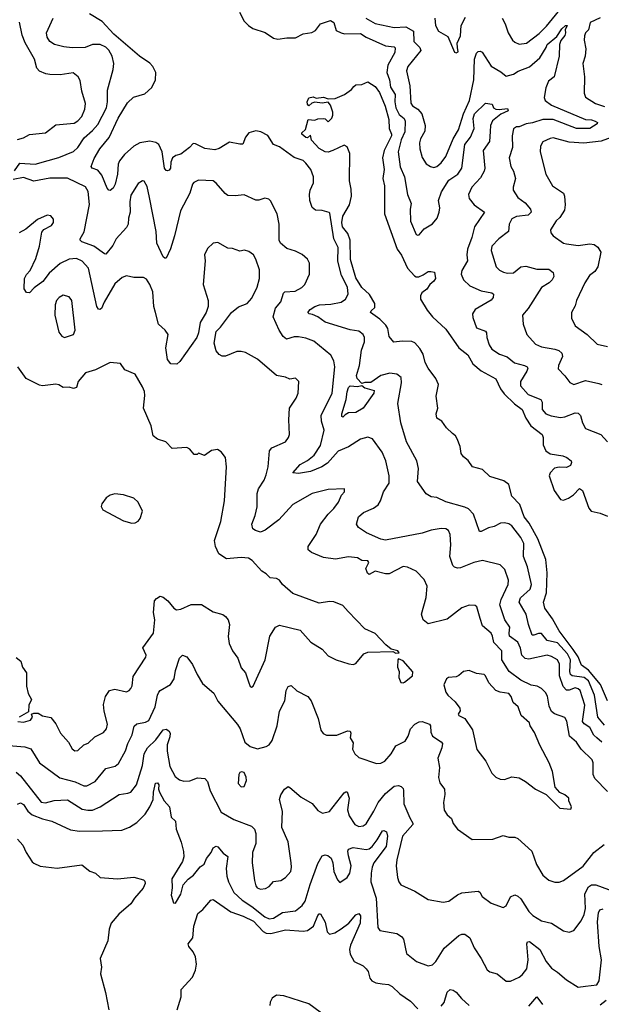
# Model space of a CAD drawing. Extents: x 2143765 to 2212931, y 878955 to 1017455.
# Tile 136 of 256: x 2200549 to 2204503, y 924153 to 930844. Entities that reach past the tile are written whole.
import ezdxf

# ---------------------------------------------------------------- set-up
doc = ezdxf.new("R2010")
doc.units = 0

msp = doc.modelspace()

# ---------------------------------------------------------------- linework, layer by layer
at = {"layer": '0CON20XD'}
for points in [[(2203828.8, 930855), (2203849.4, 930815), (2203869.4, 930755), (2203899.2, 930705), (2203915, 930690), (2203945, 930678.1), (2203995, 930684.3), (2204079.7, 930750.3), (2204130.3, 930799.7), (2204281.4, 930988.6)], [(2202188.8, 930081.2), (2202155, 930087.5), (2202106.7, 930075), (2202083.6, 930046.4), (2202065, 929998.8), (2202045, 929997.1), (2201975, 930011.8), (2201905, 929969.3), (2201875, 929959.1), (2201808.8, 929968.8), (2201745, 930000), (2201728.3, 930001.7), (2201703.8, 929975), (2201645, 929930.6), (2201609.7, 929920.3), (2201588, 929905), (2201575.5, 929875), (2201573.6, 929835), (2201565, 929820), (2201555, 929815.6), (2201545, 929818.6), (2201533.9, 929835), (2201517.9, 929945), (2201495, 929995.7), (2201475, 930010), (2201435, 930017.5), (2201365, 930007.6), (2201325, 929983.8), (2201262.3, 929927.7), (2201228.2, 929885), (2201218.5, 929861.5), (2201213.8, 929795), (2201198.8, 929725), (2201185, 929698.6), (2201165, 929684), (2201155, 929686.2), (2201145, 929698.8), (2201106.9, 929786.9), (2201080.6, 929820.6), (2201042.5, 929835), (2201034.4, 929845), (2201055, 929900), (2201094.6, 929965), (2201157, 930043), (2201219.7, 930175), (2201281.5, 930278.5), (2201323.5, 930316.5), (2201400.5, 930339.5), (2201448, 930382), (2201472.5, 930435), (2201474.7, 930484.7), (2201454.8, 930524.8), (2201435, 930548.5), (2201364.6, 930594.6), (2201189.6, 930745), (2201110.9, 930830.9), (2201022.8, 930882.8)], [(2202044.3, 930895), (2202074.6, 930834.6), (2202103.6, 930803.6), (2202135, 930784.3), (2202217, 930757), (2202275, 930718.6), (2202305, 930712.2), (2202365, 930720.9), (2202425, 930720.4), (2202475, 930748.5), (2202535, 930756.7), (2202558.9, 930771.1), (2202595, 930816.4), (2202662.9, 930837.1), (2202685.4, 930825.4), (2202701.2, 930771.2), (2202733.4, 930753.4), (2202757.6, 930747.6), (2202865, 930748.9), (2202903.9, 930723.9), (2203035, 930665.3), (2203095, 930658.8), (2203102.2, 930652.2), (2203098.5, 930621.5), (2203050.5, 930535), (2203044, 930485), (2203062.6, 930435), (2203070.2, 930385), (2203101.9, 930335), (2203098, 930285), (2203105.9, 930245), (2203129, 930199), (2203162.3, 930172.3), (2203170.3, 930155), (2203167.5, 930082.5), (2203143.2, 930026.8), (2203122.1, 929945), (2203135, 929843.3), (2203164.5, 929775), (2203185.4, 929655), (2203209.1, 929595), (2203203.8, 929555), (2203204.6, 929475), (2203245, 929384), (2203255, 929378.6), (2203265, 929381.9), (2203297.9, 929422.1), (2203355, 929457.1), (2203386.7, 929495), (2203400.5, 929535), (2203405.5, 929565.5), (2203395.9, 929615), (2203416.3, 929675), (2203467.1, 929752.9), (2203527.4, 929795), (2203555.2, 929835), (2203574.2, 929995), (2203612.8, 930045), (2203639.3, 930105), (2203631.7, 930171.7), (2203641.1, 930205), (2203715, 930275.6), (2203759.8, 930269.8), (2203770, 930245), (2203785, 930236.2), (2203807.3, 930232.7), (2203865, 930240), (2203870, 930225), (2203818.9, 930201.1), (2203763, 930157), (2203748.6, 930125), (2203746.9, 930083.1), (2203741.8, 930015), (2203700, 929955), (2203710.5, 929835), (2203706.7, 929813.3), (2203682, 929768), (2203623.2, 929705), (2203600, 929655), (2203605, 929627.5), (2203638.5, 929585), (2203708.6, 929535), (2203640.8, 929435), (2203623.4, 929363.4), (2203592.1, 929285), (2203587.8, 929245), (2203592.2, 929205), (2203555, 929138.8), (2203549.4, 929115), (2203565.6, 929075), (2203610, 929035), (2203685, 929001.5), (2203758.2, 928988.2), (2203769.4, 928979.4), (2203766.9, 928955), (2203755, 928937.5), (2203644.5, 928875.5), (2203627.5, 928845), (2203628.9, 928818.9), (2203655, 928748.8), (2203715, 928726.7), (2203723.3, 928715), (2203723.6, 928685), (2203740, 928635), (2203758.6, 928605), (2203811.5, 928571.5), (2203863.5, 928553.5), (2203912.3, 928512.3), (2203981.2, 928495), (2203999.2, 928485), (2204002.9, 928475), (2203996.5, 928455), (2203952.7, 928385), (2203953.5, 928355), (2204006.4, 928296.4), (2204092.3, 928262.3), (2204099.5, 928245), (2204100.9, 928195), (2204125, 928165.6), (2204161.9, 928151.9), (2204225, 928141.2), (2204255, 928145.5), (2204325, 928172.2), (2204345, 928170.6), (2204360.6, 928155), (2204374.1, 928104.1), (2204396, 928066), (2204498.6, 928025), (2204545, 927974.2)], [(2200513, 929817), (2200550.5, 929869.5), (2200655, 929861.4), (2200742.4, 929887.6), (2200815, 929908.1), (2200915, 929947.5), (2200945, 929974.2), (2200988.5, 930041.5), (2201045, 930090), (2201079.7, 930130.3), (2201140.3, 930245), (2201146.4, 930285), (2201146.6, 930365), (2201184.3, 930505), (2201188.6, 930545), (2201177.7, 930595), (2201155.8, 930635.8), (2201135, 930655.8), (2201095.5, 930674.5), (2201045.3, 930674.7), (2200995, 930654.6), (2200905, 930652.7), (2200848.9, 930658.9), (2200786.7, 930675), (2200755, 930694.3), (2200736.9, 930725), (2200731.8, 930755), (2200776.7, 930855)], [(2200535, 930028.5), (2200575, 930040.9), (2200615, 930064.4), (2200725, 930075.5), (2200795, 930129.6), (2200918.7, 930141.3), (2200945, 930156.5), (2200972.7, 930185), (2200992.7, 930235), (2200997.5, 930275), (2200972.6, 930357.4), (2200959.8, 930429.8), (2200946.1, 930456.1), (2200913.2, 930483.2), (2200825, 930469.6), (2200755, 930471.8), (2200726.5, 930476.5), (2200685, 930494.4), (2200665.7, 930515), (2200650, 930575), (2200586.6, 930686.6), (2200565, 930738), (2200547.1, 930827.1)], [(2202901.5, 930855), (2202965, 930818.7), (2203095, 930790.8), (2203174.4, 930794.4), (2203226.7, 930765), (2203228.2, 930695), (2203269.1, 930655), (2203276.9, 930635), (2203187.3, 930525), (2203177.8, 930495), (2203202.1, 930395), (2203206.9, 930276.9), (2203219.3, 930259.3), (2203255.6, 930235.6), (2203283.3, 930205), (2203304.6, 930125), (2203303.1, 930086.9), (2203273.5, 930035), (2203267.8, 930007.8), (2203270, 929965), (2203285, 929906.2), (2203312.9, 929865), (2203341.2, 929845), (2203365, 929838.6), (2203385, 929845.8), (2203415, 929870.8), (2203445, 929914.3), (2203496.3, 930033.7), (2203530.9, 930095), (2203566.6, 930203.4), (2203605.9, 930295), (2203637.1, 930435), (2203641.3, 930575), (2203654.7, 930615.3), (2203665, 930627.1), (2203679.7, 930629.7), (2203692, 930622), (2203755, 930527.8), (2203818.9, 930488.9), (2203855, 930458.9), (2203905, 930473.7), (2203937.2, 930492.8), (2204015, 930523.4), (2204085, 930584.6), (2204127.5, 930655), (2204135.4, 930675), (2204201.2, 930728.8), (2204235, 930781.2), (2204260, 930805), (2204270, 930805), (2204255.8, 930775), (2204259.6, 930755), (2204255, 930735.8), (2204227.7, 930702.3), (2204217.3, 930675), (2204216, 930595), (2204182.7, 930455), (2204143.5, 930425), (2204125, 930380), (2204113.6, 930315), (2204120, 930295), (2204163.6, 930263.7), (2204395, 930164.7), (2204435, 930163), (2204461.9, 930155), (2204475.6, 930145), (2204474.4, 930135), (2204425, 930104.7), (2204335, 930104.1), (2204174.9, 930164.9), (2204104.5, 930165.5), (2204035, 930143)], [(2203371.2, 930855), (2203375.5, 930805), (2203395, 930765.7), (2203458.3, 930728.3), (2203505, 930622.5), (2203515, 930617.5), (2203528.8, 930625), (2203525.7, 930655.7), (2203522.9, 930685), (2203546.2, 930735), (2203550, 930805), (2203578.6, 930861.4)], [(2204493.8, 930856.2), (2204426.3, 930823.7), (2204415.7, 930775), (2204395.5, 930754.5), (2204387.8, 930735), (2204385.8, 930704.2), (2204398.1, 930645), (2204392.7, 930595), (2204376.9, 930545), (2204388.6, 930455), (2204386, 930345), (2204395, 930316.7), (2204463.8, 930275), (2204525, 930253.5)], [(2204545, 926215.7), (2204497, 926327), (2204415, 926423), (2204368.5, 926458.5), (2204344.2, 926515), (2204310.2, 926565), (2204215, 926690.3), (2204171.8, 926771.8), (2204119.6, 926845), (2204109.6, 926885), (2204129.8, 926950.3), (2204134.7, 927085), (2204126, 927176), (2204071.7, 927315), (2204011.8, 927421.8), (2203977.9, 927465), (2203948.9, 927548.9), (2203894.2, 927605), (2203873.8, 927685), (2203839.4, 927709.4), (2203745, 927739.4), (2203695, 927788.1), (2203626.7, 927805), (2203597.7, 927847.7), (2203565, 927873.3), (2203550, 927895), (2203543.3, 927943.3), (2203523.3, 927995), (2203512.5, 928015), (2203492, 928032), (2203450.9, 928070.9), (2203419.2, 928115), (2203384.2, 928135), (2203380, 928165), (2203391.2, 928205), (2203380, 928285), (2203395.8, 928365), (2203378.5, 928405), (2203324.8, 928474.8), (2203306.2, 928515), (2203291, 928571), (2203269.4, 928609.4), (2203235, 928648.5), (2203215, 928657.3), (2203148.3, 928658.3), (2203091.4, 928651.4), (2203060.5, 928690.5), (2203050.9, 928745), (2203038.1, 928768.1), (2202997.6, 928807.6), (2202933.1, 928853.1), (2202938, 928865), (2202962.6, 928887.4), (2202963.6, 928915), (2202926.2, 928976.2), (2202875, 929023.1), (2202835, 929090), (2202796.8, 929215), (2202796.6, 929346.6), (2202780.2, 929390.2), (2202743.8, 929435), (2202738.4, 929465), (2202745, 929509.4), (2202791.6, 929585), (2202804.2, 929645), (2202802.7, 929692.7), (2202791.3, 929748.7), (2202793.3, 929935), (2202775, 929980), (2202755, 929990), (2202677.5, 929955), (2202645, 929944.3), (2202625, 929945.8), (2202585, 929968), (2202532.5, 930025), (2202525, 930060), (2202505, 930040), (2202495, 930042.5), (2202467.5, 930065), (2202467.5, 930075), (2202491.7, 930098.3), (2202510, 930165), (2202555, 930160), (2202575, 930168.8), (2202615, 930172.5), (2202625, 930170), (2202645, 930150), (2202670, 930175), (2202677.5, 930195), (2202677.5, 930215), (2202661.7, 930261.7), (2202645, 930282.5), (2202605, 930276.7), (2202555, 930283.8), (2202533.9, 930276.1), (2202515, 930257.5), (2202505, 930270), (2202503.3, 930285), (2202515, 930312.5), (2202545, 930318.8), (2202565, 930310), (2202615, 930316.2), (2202645, 930306.7), (2202693, 930307), (2202757.5, 930335), (2202805, 930368.8), (2202821.4, 930388.6), (2202835, 930400), (2202875, 930402.5), (2202915, 930421.2), (2202965, 930388.6), (2202995, 930348), (2203033.8, 930255), (2203058.2, 930165), (2203059.7, 930105), (2203076.3, 930066.3), (2203075.7, 930055), (2203026.8, 929955), (2203014.4, 929905), (2203026.5, 929825), (2203016.5, 929765), (2203028.9, 929715), (2203029.6, 929525), (2203114.5, 929285), (2203145, 929243.5), (2203185.9, 929155.9), (2203232.6, 929102.6), (2203245, 929095.8), (2203262.7, 929097.3), (2203291.2, 929108.8), (2203325, 929132.5), (2203343, 929133), (2203368.3, 929128.3), (2203375.6, 929085.6), (2203365, 929067.5), (2203337.5, 929045), (2203317, 929013), (2203283.5, 928986.5), (2203272.7, 928967.3), (2203274.5, 928945), (2203319.3, 928869.3), (2203355, 928824.6), (2203445, 928740.9), (2203535, 928613.6), (2203595, 928565.6), (2203629.6, 928505), (2203685, 928457.1), (2203785, 928403.1), (2203818.4, 928335), (2203841.7, 928301.7), (2203913.2, 928233.2), (2203965.3, 928195), (2203990.2, 928135), (2204024.6, 928084.6), (2204100.9, 928025), (2204107.3, 928005), (2204108.1, 927955), (2204126, 927915), (2204155, 927894.3), (2204240.3, 927880.3), (2204269.2, 927869.2), (2204296.7, 927845), (2204300, 927835), (2204293.8, 927815), (2204265, 927800), (2204215, 927802.2), (2204185, 927795.6), (2204155.5, 927765), (2204148.2, 927745), (2204181.2, 927645), (2204225, 927584.5), (2204245, 927578.9), (2204278.5, 927591.5), (2204313.3, 927615), (2204355, 927657.5), (2204373.6, 927643.6), (2204416.7, 927525), (2204433.6, 927503.6), (2204495, 927491.2), (2204545, 927470)], [(2204035, 930143), (2203992.9, 930135), (2203945, 930114.5), (2203925, 930114.5), (2203905, 930102), (2203897.3, 930055), (2203899.2, 929975), (2203876.5, 929905), (2203887.5, 929845), (2203905.6, 929815), (2203919.4, 929765), (2203902.5, 929705), (2203902.5, 929685), (2203935.7, 929635), (2203985, 929598.1), (2204021.4, 929555), (2204026.5, 929535), (2204005.7, 929514.3), (2203925, 929506.4), (2203895, 929489.4), (2203876.5, 929455), (2203872.5, 929405), (2203805.4, 929354.6), (2203757.5, 929305), (2203753.3, 929275), (2203787.5, 929165), (2203811.1, 929141.1), (2203837.2, 929127.2), (2203865, 929120.5), (2203905, 929124.5), (2203955, 929163.6), (2203989.2, 929169.2), (2204065, 929148.8), (2204145, 929148.9), (2204175.6, 929125.6), (2204180.7, 929099.3), (2204169.2, 929075), (2204149.2, 929055), (2204096.6, 929023.4), (2204005, 928882), (2203968, 928835), (2203970.6, 928775), (2203996, 928705), (2204055, 928639.2), (2204095, 928621.5), (2204185.8, 928605.8), (2204214.7, 928594.7), (2204235, 928576.9), (2204239.6, 928555), (2204212.5, 928495), (2204210.3, 928470.3), (2204255, 928424), (2204287.9, 928377.9), (2204315, 928365.8), (2204395, 928392.5), (2204485, 928372.2), (2204505, 928364.2)], [(2204525, 926049.3), (2204478.2, 926105), (2204457.1, 926252.9), (2204415, 926351.2), (2204385, 926372.9), (2204305.2, 926385.2), (2204293.9, 926393.9), (2204287.7, 926415), (2204292, 926495), (2204273.8, 926535), (2204205, 926609), (2204135.3, 926625.3), (2204095, 926671.8), (2204075, 926673.3), (2204045, 926660.9), (2204031.8, 926661.8), (2204008.7, 926735), (2203990.7, 926805), (2203944.5, 926885), (2203953.1, 926915), (2204018.2, 926975), (2204027.5, 927005), (2204000, 927125), (2203973.8, 927195), (2203975.9, 927285), (2203955, 927325.5), (2203894.5, 927405), (2203875, 927417.7), (2203845, 927424.6), (2203817.8, 927422.2), (2203775, 927399.4), (2203735, 927391.9), (2203685, 927365.8), (2203675, 927366.2), (2203633, 927483), (2203599.8, 927519.8), (2203575, 927532.2), (2203446.8, 927566.8), (2203385, 927596.2), (2203345, 927600.6), (2203312.4, 927622.4), (2203253.1, 927705), (2203260.9, 927795), (2203248.5, 927845), (2203178.5, 927975), (2203139.7, 928105), (2203118.9, 928235), (2203144.4, 928375), (2203141.4, 928411.4), (2203112.5, 928435), (2203065, 928441.1), (2203005, 928425.4), (2202935, 928377.8), (2202895, 928378.4), (2202875, 928372), (2202844.1, 928405), (2202837.6, 928425), (2202859.8, 928495), (2202872.8, 928597.2), (2202892.5, 928655), (2202892.5, 928685), (2202884, 928705), (2202855, 928726.7), (2202795, 928736.9), (2202625, 928787.8), (2202575, 928824.4), (2202539.8, 928839.8), (2202517.5, 928845), (2202508.8, 928855), (2202524.4, 928875), (2202554.8, 928895.2), (2202586.2, 928906.2), (2202665, 928910.4), (2202734.7, 928925.3), (2202762.9, 928945), (2202780.9, 928979.1), (2202778.2, 929025), (2202736.4, 929106.3), (2202712.3, 929202.3), (2202713.8, 929295), (2202683.8, 929355), (2202657.9, 929527.9), (2202653.9, 929533.9), (2202605, 929546), (2202559.5, 929549.5), (2202538.3, 929568.3), (2202521.4, 929615), (2202519.4, 929655), (2202524.4, 929685), (2202545.6, 929735), (2202546.5, 929775), (2202528.8, 929825), (2202495, 929868), (2202475, 929885.8), (2202415, 929906.4), (2202315, 929978.9), (2202274.5, 929994.5), (2202235, 930055.8), (2202188.8, 930081.2)], [(2204655, 930074.6), (2204501.5, 930018.5), (2204384.6, 930004.6), (2204285, 930012.1), (2204175, 930040), (2204155, 930036.9), (2204105, 930014), (2204088.6, 929985), (2204086.9, 929945), (2204125.6, 929795), (2204171.4, 929715), (2204245, 929665.6), (2204252.5, 929645), (2204256.7, 929585), (2204251.4, 929548.6), (2204219.8, 929500.2), (2204195, 929475.8), (2204158, 929415), (2204158.8, 929395), (2204174.5, 929374.5), (2204245, 929326), (2204265, 929320), (2204345, 929309.5), (2204425, 929320), (2204455, 929315.6), (2204478.9, 929298.9), (2204498.5, 929265), (2204477.9, 929165), (2204457.5, 929132.5), (2204423.3, 929105), (2204391.4, 929055), (2204334.5, 928935.5), (2204325, 928900), (2204298.8, 928855), (2204300.8, 928815), (2204325, 928764), (2204405.3, 928705.3), (2204475, 928639.2), (2204545, 928622.9)], [(2204506.7, 925935), (2204472.7, 925965), (2204452.8, 925982.8), (2204423.7, 926033.7), (2204385, 926060), (2204374.8, 926074.8), (2204390.8, 926185), (2204358, 926285), (2204345, 926297.3), (2204325, 926302.7), (2204285, 926288.7), (2204265, 926288.2), (2204243.3, 926313.3), (2204217.7, 926385), (2204217.9, 926465), (2204205.4, 926495), (2204165, 926516.7), (2204135, 926524.7), (2204010.7, 926499.3), (2203985, 926503.2), (2203963.2, 926525), (2203954.1, 926574.1), (2203935.3, 926615), (2203879.6, 926655), (2203875.3, 926675), (2203880, 926715), (2203847.3, 926765), (2203812.7, 926867.3), (2203821.1, 926905), (2203869.2, 927005), (2203871.8, 927035), (2203847.1, 927107.1), (2203815, 927139.4), (2203695, 927169.6), (2203635, 927155.3), (2203545, 927120), (2203525, 927117.5), (2203503.7, 927123.7), (2203493.1, 927135), (2203473.5, 927195), (2203480.6, 927275), (2203475.7, 927345), (2203465, 927373.3), (2203445, 927384.2), (2203414.3, 927385.7), (2203345.8, 927375.8), (2203285, 927354.5), (2203035, 927306.9), (2203005, 927313.5), (2202906.5, 927356.5), (2202852.1, 927392.1), (2202838, 927415), (2202852.9, 927465), (2202885.6, 927495), (2202955, 927524.6), (2202985, 927546.9), (2203001.2, 927575), (2203021.8, 927635), (2203061.5, 927695), (2203060.5, 927745), (2203038.9, 927845), (2203011.9, 927905), (2202948, 927995), (2202915, 928005.8), (2202865, 927993.5), (2202785, 927941.5), (2202715, 927912), (2202640.5, 927829.5), (2202603.9, 927806.1), (2202525, 927774), (2202445, 927759.6), (2202406.2, 927765), (2202455, 927821.2), (2202505, 927849.1), (2202550, 927885), (2202595, 927950), (2202618.2, 928055), (2202600.5, 928115), (2202599.1, 928155), (2202673.3, 928305), (2202691.1, 928485), (2202685.6, 928525), (2202665, 928563.8), (2202548.1, 928658.1), (2202495, 928680), (2202445, 928689.1), (2202415, 928688.2), (2202363.1, 928673.1), (2202340.4, 928690.4), (2202313.1, 928733.1), (2202271.1, 928825), (2202287.6, 928882.4), (2202325, 928925.8), (2202343.3, 928985), (2202352, 928995), (2202420.6, 928999.4), (2202466.3, 929023.7), (2202488, 929045), (2202519.4, 929115), (2202519.1, 929189.1), (2202506.4, 929216.4), (2202468.3, 929248.3), (2202425, 929270), (2202365, 929288.5), (2202321.9, 929325), (2202313.5, 929345), (2202313.3, 929455), (2202298.6, 929525), (2202255, 929612.5), (2202243.6, 929623.6), (2202215, 929631.2), (2202175, 929616.2), (2202155, 929617.5), (2202075.8, 929654.2), (2202015, 929645.7), (2201965, 929650), (2201945, 929662.5), (2201885, 929732.9), (2201865, 929747.8), (2201765, 929752.2), (2201732.2, 929737.8), (2201722.9, 929725), (2201705.7, 929665), (2201641.9, 929545), (2201602, 929375), (2201574.3, 929285.7), (2201545, 929223.3), (2201535, 929223.3), (2201525, 929233.3), (2201481.8, 929325), (2201476.1, 929405), (2201432.7, 929635), (2201415, 929710), (2201395, 929746.7), (2201385, 929748.8), (2201355, 929730), (2201305, 929651.2), (2201297.3, 929605), (2201300.6, 929535), (2201288.5, 929495), (2201285.5, 929455), (2201275, 929431.2), (2201205.6, 929354.4), (2201181.7, 929308.3), (2201135, 929251.2), (2201125, 929252), (2201053.7, 929303.7), (2200971.9, 929335), (2200960, 929345), (2200960.9, 929355), (2200988.4, 929401.6), (2201022.8, 929587.2), (2201015.8, 929675.8), (2200997.1, 929707.1), (2200873.6, 929766.4), (2200755, 929767.8), (2200645, 929746.9), (2200575, 929771.4), (2200505, 929757.1)], [(2204545, 925598.8), (2204457.7, 925687.8), (2204447.8, 925715), (2204446.8, 925795), (2204440.5, 925815), (2204365, 925887.8), (2204335, 925935.6), (2204285.2, 925975.2), (2204267.5, 926077.5), (2204255, 926102.9), (2204185, 926126.9), (2204163.3, 926143.3), (2204149.1, 926179.2), (2204136.2, 926246.2), (2204123.1, 926273.1), (2204095, 926300), (2204066.7, 926315), (2204025, 926321.1), (2203955, 926356.2), (2203876.5, 926415), (2203825.7, 926495), (2203825.6, 926555), (2203771.1, 926611.1), (2203763.6, 926655), (2203753.1, 926675), (2203694.6, 926725), (2203679.5, 926775), (2203656.7, 926855), (2203645, 926863.3), (2203605, 926865.8), (2203555, 926847.5), (2203455, 926769.2), (2203325, 926739.2), (2203290.8, 926765), (2203281.1, 926805), (2203313.2, 926916.8), (2203320, 926995), (2203298.8, 927038.8), (2203245, 927096), (2203185, 927124.2), (2203155, 927128.6), (2203061.1, 927078.9), (2203035, 927078.8), (2202965, 927095.6), (2202925, 927074), (2202913.7, 927083.7), (2202903.1, 927115), (2202923.3, 927155), (2202915.8, 927165.8), (2202875, 927170), (2202845, 927186.2), (2202785, 927194.4), (2202695, 927178.2), (2202615, 927189.5), (2202533.1, 927223.1), (2202510.9, 927240.9), (2202510, 927265), (2202565.3, 927344.7), (2202594.7, 927415.3), (2202645, 927484), (2202685, 927522.5), (2202716.2, 927565), (2202736.4, 927613.6), (2202757.5, 927635), (2202757.5, 927655), (2202645, 927652), (2202536.7, 927625), (2202405, 927549.4), (2202310, 927445), (2202217.5, 927375), (2202185, 927361.4), (2202151.7, 927371.7), (2202134.2, 927385), (2202126.9, 927415), (2202150.6, 927475), (2202163, 927533), (2202163.1, 927625), (2202172.2, 927655), (2202211.5, 927715), (2202225, 927751.2), (2202237.5, 927805), (2202248.1, 927915), (2202262, 927935), (2202355, 927974.2), (2202377.5, 928005), (2202384.2, 928025.8), (2202378.1, 928125), (2202383.1, 928205), (2202427.6, 928272.4), (2202442, 928305), (2202446.7, 928385), (2202425, 928406.7), (2202385, 928401.2), (2202355, 928413.8), (2202295, 928426), (2202165, 928537.3), (2202085, 928581.6), (2202055, 928589.6), (2202025, 928589.5), (2201947.5, 928557.5), (2201925, 928556.2), (2201905, 928569.2), (2201885, 928594.2), (2201870.4, 928645), (2201885, 928723.8), (2201915, 928754.4), (2201989.2, 928855), (2202036.6, 928893.4), (2202095, 928916), (2202127.6, 928952.4), (2202163.3, 929025), (2202179.6, 929085), (2202178.2, 929145), (2202155.4, 929215.4), (2202138, 929245), (2202107.4, 929267.4), (2202076.8, 929276.8), (2202045, 929271.4), (2201995, 929288.6), (2201965, 929290), (2201895, 929329.2), (2201865, 929324.2), (2201825, 929288.6), (2201805.7, 929245), (2201810, 929205), (2201795.8, 929045), (2201830.6, 928935), (2201829.5, 928895), (2201816.5, 928855), (2201776.5, 928785), (2201764.4, 928715), (2201752.5, 928685), (2201638.3, 928521.7), (2201617, 928503), (2201576.1, 928506.1), (2201552.9, 928535), (2201543.1, 928615), (2201557.5, 928705), (2201538.8, 928735), (2201492.5, 928775), (2201471.5, 928855), (2201461.8, 928895), (2201453.3, 928995), (2201435, 929043.8), (2201410.5, 929080.5), (2201391.5, 929091.5), (2201325, 929092.9), (2201275, 929103.1), (2201245, 929091.4), (2201195, 929048.6), (2201123.1, 928925), (2201105, 928881.2), (2201095, 928874.3), (2201085, 928876.2), (2201074.4, 928895), (2201016.1, 929155), (2200975, 929203.3), (2200935, 929220.4), (2200885, 929216.8), (2200825, 929186.1), (2200749.5, 929120.5), (2200707.5, 929065), (2200647.6, 929022.4), (2200615, 928986.9), (2200595, 928989.4), (2200579.4, 929015), (2200581.1, 929085), (2200595, 929112), (2200620.9, 929139.1), (2200658.2, 929221.8), (2200684.5, 929305), (2200699.2, 929400.8), (2200712.9, 929417.1), (2200765, 929446), (2200779.2, 929465), (2200778.8, 929488.8), (2200761.4, 929511.4), (2200735, 929514.3), (2200670, 929485), (2200590.5, 929419.5), (2200545, 929396)], [(2200855, 928683.3), (2200915.8, 928704.2), (2200926.9, 928735), (2200904, 928935), (2200885, 928960), (2200845, 928971.2), (2200816.7, 928955), (2200800, 928935), (2200790.8, 928905), (2200787.5, 928835), (2200815, 928720), (2200835, 928693.8), (2200855, 928683.3)], [(2200537.5, 926075), (2200575, 926070.8), (2200622.5, 926085), (2200636.7, 926105), (2200630, 926125), (2200645, 926132.5), (2200675, 926132.5), (2200703.6, 926113.6), (2200762, 926102), (2200795, 926058.8), (2200827.1, 925995), (2200880.8, 925935), (2200905, 925888.8), (2200925, 925875.8), (2200945, 925878.6), (2200984.6, 925915.4), (2201015, 925927.5), (2201060.2, 925969.8), (2201119.3, 926000.7), (2201140, 926025), (2201145.9, 926055.9), (2201122.5, 926145), (2201118.8, 926191.2), (2201132.5, 926245), (2201158.8, 926285), (2201195, 926294.4), (2201275, 926277.1), (2201294.3, 926285.7), (2201305, 926300), (2201313.1, 926316.9), (2201320.2, 926379.8), (2201407.3, 926512.7), (2201408, 926525), (2201386.7, 926575), (2201457.9, 926675), (2201468.7, 926765), (2201459.2, 926815), (2201466.2, 926895), (2201478.3, 926911.7), (2201505, 926926), (2201525, 926918.8), (2201556.7, 926895), (2201596.1, 926846.1), (2201615, 926833.3), (2201645, 926838.8), (2201715, 926869.2), (2201785, 926869.2), (2201865, 926819.2), (2201930.9, 926800.9), (2201948.7, 926788.7), (2201965.6, 926765.6), (2201975.7, 926735), (2201966.8, 926653.2), (2201973.5, 926605), (2201995.6, 926555), (2202032.2, 926505), (2202055, 926438.8), (2202084, 926405), (2202104, 926345), (2202115, 926313.3), (2202125, 926307.5), (2202135.9, 926314.1), (2202217.1, 926495), (2202248.6, 926655), (2202288, 926715), (2202315, 926729.4), (2202455, 926696), (2202528.8, 926615), (2202605, 926566.7), (2202645, 926522), (2202700, 926495), (2202785.8, 926465.8), (2202815, 926462), (2202835, 926468.8), (2202887.5, 926535), (2202915, 926546.2), (2203085, 926550), (2203105, 926540), (2203128.3, 926541.7), (2203120, 926555), (2203075, 926567.5), (2203037.5, 926595), (2202965, 926673.3), (2202895, 926703.8), (2202782.9, 926822.9), (2202745, 926864), (2202685, 926888), (2202655, 926891.2), (2202585, 926880), (2202405, 926943.8), (2202336, 927005), (2202315, 927035.8), (2202295, 927045.6), (2202250.9, 927050.9), (2202225, 927078), (2202195, 927096), (2202129.5, 927169.5), (2202105, 927184.4), (2202055, 927189.5), (2201955, 927180), (2201903.8, 927215), (2201879.2, 927265), (2201874.2, 927305), (2201917.5, 927435), (2201940.8, 927575), (2201954, 927805), (2201949.3, 927869.3), (2201917.7, 927907.7), (2201893, 927923), (2201854.1, 927915.9), (2201805, 927883.3), (2201765, 927897.5), (2201755, 927890), (2201735, 927890), (2201705.9, 927925.9), (2201686.1, 927936.1), (2201585, 927930), (2201543.3, 927975), (2201485, 927994), (2201456, 928015), (2201443.1, 928085), (2201391.2, 928205), (2201399.8, 928289.8), (2201397.4, 928317.4), (2201385, 928348.8), (2201334.2, 928434.2), (2201265, 928463.3), (2201235, 928507.5), (2201165, 928514.3), (2201065.6, 928464.4), (2200996.4, 928443.6), (2200947.5, 928385), (2200936.4, 928343.6), (2200915, 928336.7), (2200885, 928346.7), (2200845, 928343.8), (2200815, 928362.5), (2200795, 928367.1), (2200705, 928355.6), (2200685, 928360.6), (2200594, 928405), (2200537.8, 928485)], [(2202745, 928142.5), (2202738.3, 928148.3), (2202738.8, 928165), (2202767.6, 928262.4), (2202775, 928316), (2202784.8, 928345), (2202794.6, 928355), (2202845, 928350.5), (2202875, 928358), (2202895, 928341.3), (2202957.9, 928325), (2202955.8, 928305), (2202884, 928205), (2202835, 928173.8), (2202785, 928172.5), (2202760.7, 928159.3), (2202745, 928142.5)], [(2201312.3, 927422.3), (2201335, 927424), (2201354.2, 927435.8), (2201368.8, 927455), (2201383.8, 927505), (2201355.5, 927565.5), (2201325, 927592), (2201255, 927616.2), (2201195, 927621.2), (2201165, 927613.3), (2201137.5, 927595), (2201107.5, 927555), (2201102.5, 927535), (2201115, 927512.5), (2201255, 927438), (2201312.3, 927422.3)], [(2200475, 925911.2), (2200583.5, 925903.5), (2200625, 925890), (2200684.6, 925794.6), (2200823.2, 925693.2), (2200925.3, 925665.3), (2200985, 925638.2), (2201005, 925638.5), (2201063.1, 925666.9), (2201135, 925754.5), (2201197.8, 925772.2), (2201220.2, 925789.8), (2201269.2, 925875), (2201284.7, 925925), (2201314.7, 925985), (2201326.7, 926043.3), (2201345, 926060), (2201405, 926070.5), (2201428, 926082), (2201470.4, 926175), (2201486.2, 926255), (2201495.3, 926274.7), (2201505, 926286.4), (2201573.4, 926326.6), (2201600, 926365), (2201609.3, 926420.7), (2201635, 926506.2), (2201655, 926526.2), (2201685, 926513.3), (2201725, 926463.3), (2201755, 926393.3), (2201792.7, 926332.7), (2201867.9, 926267.9), (2201895, 926213.8), (2202030.4, 926055), (2202046.8, 926025), (2202078.6, 925935), (2202115.5, 925905.5), (2202165, 925890), (2202225, 925904.2), (2202245, 925917.5), (2202265, 925946), (2202299.4, 926045), (2202315.5, 926145), (2202351.9, 926215), (2202360, 926285), (2202375, 926313.3), (2202395, 926320), (2202433.7, 926283.7), (2202508.8, 926245), (2202530, 926215)], [(2200525, 926510), (2200556.7, 926485), (2200569.2, 926445), (2200596.6, 926406.6), (2200595.7, 926315), (2200605.8, 926265), (2200629.2, 926225), (2200611.2, 926185), (2200610, 926140), (2200546.7, 926105)], [(2203155, 926337.5), (2203165, 926342.5), (2203220, 926385), (2203221.7, 926411.7), (2203155, 926487.5), (2203125, 926500), (2203120, 926495), (2203117.5, 926445), (2203127.5, 926415), (2203126.7, 926375), (2203140.7, 926340.7), (2203155, 926337.5)], [(2204295, 925480), (2204300, 925495), (2204282.5, 925535), (2204282.5, 925555), (2204255, 925576.7), (2204221.7, 925591.7), (2204189.3, 925629.3), (2204170, 925735), (2204148, 925795), (2204084.2, 925915), (2204049.1, 925999.1), (2204019.4, 926045), (2204014, 926065), (2203958.1, 926115), (2203938.1, 926175), (2203904.4, 926205), (2203890.5, 926245), (2203875, 926264.4), (2203814.6, 926274.6), (2203786.2, 926286.2), (2203738.2, 926338.2), (2203716.5, 926385), (2203705.8, 926395), (2203655, 926400.6), (2203605, 926421.9), (2203565, 926415.7), (2203535, 926387.5), (2203515, 926377.5), (2203465, 926373.3), (2203450, 926365), (2203433.3, 926325), (2203446.2, 926275), (2203458.8, 926255), (2203509.1, 926209.1), (2203540, 926165), (2203543.3, 926146.7), (2203528.8, 926125), (2203534, 926115), (2203574.2, 926094.2), (2203627.9, 926017.9), (2203655.8, 925885), (2203718, 925805), (2203758.8, 925725), (2203785, 925696.7), (2203815, 925683.3), (2203845, 925680), (2203895, 925699.2), (2203945, 925691.2), (2203987.3, 925667.3), (2204054.3, 925614.3), (2204128.3, 925578.3), (2204220, 925485), (2204295, 925480)], [(2202530, 926215), (2202577.1, 926095), (2202595.7, 926015.7), (2202613, 925993), (2202635, 925981.2), (2202705, 925981.2), (2202778.3, 926011.7), (2202795, 926010), (2202800, 925995), (2202796.2, 925965), (2202815, 925930), (2202812.3, 925887.7), (2202827.5, 925855), (2202855, 925830.8), (2202975, 925790), (2203005, 925792.5), (2203031.2, 925805), (2203074.3, 925855), (2203105, 925910), (2203168.9, 925941.1), (2203189.1, 925975), (2203206.5, 926025), (2203235, 926057.8), (2203265, 926072.5), (2203285, 926074.5), (2203335, 926057.1), (2203341.1, 926045), (2203343.4, 926003.4), (2203355.4, 925975.4), (2203415, 925936.9), (2203423.1, 925925), (2203417.9, 925895), (2203390.9, 925825), (2203402.8, 925762.8), (2203395.5, 925695.5), (2203405, 925658.8), (2203437.1, 925615), (2203439.3, 925579.3), (2203428.8, 925525), (2203435, 925472.5), (2203455, 925441.2), (2203483.3, 925415), (2203495, 925382.5), (2203524.2, 925344.2), (2203625, 925273.8), (2203765, 925276), (2203835, 925300), (2203875, 925288), (2203915, 925288.6), (2203935, 925280.8), (2204030.8, 925195), (2204062.8, 925102.8), (2204105, 925030), (2204145, 924996), (2204185.9, 924984.1), (2204215.9, 924984.1), (2204245, 924993.8), (2204378.3, 925091.7), (2204452.5, 925185), (2204521.7, 925238.3)], [(2200525, 925731.5), (2200555, 925706.5), (2200695, 925526), (2200725, 925521.4), (2200782.8, 925537.2), (2200875, 925543.8), (2200975, 925479.6), (2201011.7, 925471.7), (2201045, 925472.3), (2201095.7, 925495), (2201225, 925578.9), (2201285, 925587.1), (2201305, 925595.6), (2201342.7, 925645), (2201384.7, 925775), (2201394.8, 925855.2), (2201417.5, 925895), (2201475, 925951.1), (2201525, 926019.3), (2201545, 926022.2), (2201562.5, 926012.5), (2201572, 925995), (2201570.3, 925970.3), (2201552.8, 925917.2), (2201552.4, 925872.4), (2201569.6, 925769.6), (2201605, 925701.8), (2201635, 925678.2), (2201665, 925668.8), (2201705, 925671.2), (2201757.8, 925692.2), (2201806.7, 925686.7), (2201825, 925666.2), (2201845, 925604), (2201918.6, 925458.6), (2202005, 925408.5), (2202125, 925364.4), (2202145, 925344.2), (2202154.6, 925315), (2202154.4, 925245), (2202131.9, 925185), (2202129.2, 925115), (2202145.8, 924995), (2202155, 924957.5), (2202163.8, 924945), (2202185, 924936), (2202220.5, 924939.5), (2202245, 924954), (2202275, 924988), (2202325, 924995.7), (2202355.4, 925014.6), (2202391.9, 925055), (2202397.5, 925085), (2202393.6, 925113.6), (2202373, 925257), (2202331.5, 925355), (2202334.5, 925465), (2202315.8, 925545), (2202325, 925576.7), (2202350, 925615), (2202365, 925627.5), (2202375, 925632.5), (2202385, 925627.5), (2202461.5, 925561.5), (2202537, 925517), (2202575, 925469.2), (2202607.7, 925452.3), (2202655, 925464.2), (2202755, 925589.2), (2202765, 925598), (2202775, 925596), (2202787.7, 925555), (2202778.5, 925475), (2202787.9, 925435), (2202826.9, 925375), (2202855, 925360.9), (2202885, 925366.4), (2202905, 925379.4), (2202957.5, 925465), (2202985.2, 925525), (2203035, 925585.3), (2203095, 925635.3), (2203125, 925639.2), (2203142.4, 925632.4), (2203155, 925619.2), (2203158.8, 925605), (2203159.4, 925515), (2203200.1, 925420.1), (2203221.8, 925385), (2203221.8, 925375), (2203152, 925295), (2203113.3, 925135), (2203108.6, 925095), (2203118, 925015), (2203126, 924985), (2203138.8, 924965), (2203235, 924922.5), (2203325, 924865.7), (2203427.7, 924847.7), (2203465.5, 924854.5), (2203525, 924897.5), (2203555, 924910.8), (2203665, 924921.2), (2203676.2, 924915), (2203693.8, 924885), (2203755, 924841.2), (2203835, 924810), (2203855, 924823.3), (2203885, 924883.8), (2203915, 924897.5), (2203935, 924889.2), (2203955, 924870), (2204010.8, 924785), (2204037, 924757)], [(2202055, 925630), (2202075, 925632.5), (2202090, 925675), (2202087.7, 925697.7), (2202075, 925727.5), (2202057, 925733), (2202045, 925727.5), (2202038.8, 925715), (2202033.9, 925653.9), (2202055, 925630)], [(2200535, 925513.3), (2200555, 925523.3), (2200575, 925510), (2200605, 925465.5), (2200635, 925440.8), (2200705, 925413.2), (2200767.6, 925397.6), (2200895, 925338.1), (2200955, 925329.5), (2201111.1, 925331.1), (2201243, 925337), (2201295, 925357.1), (2201345, 925389.2), (2201401.9, 925445), (2201434.4, 925495), (2201456.2, 925545), (2201458.5, 925595), (2201473.1, 925655), (2201485, 925657.5), (2201495.6, 925644.4), (2201492.5, 925615), (2201498.9, 925595), (2201531.4, 925535), (2201568.6, 925495), (2201580, 925425), (2201607.6, 925397.6), (2201613.1, 925343.1), (2201647.3, 925255), (2201662, 925192), (2201664.5, 925155), (2201656.7, 925123.3), (2201584.5, 925005), (2201585.7, 924945), (2201578.6, 924895), (2201595, 924842.5), (2201609.3, 924840.7), (2201645, 924902.5), (2201660.8, 924965), (2201695.5, 925004.5), (2201729.7, 925030.3), (2201775, 925088.1), (2201803.5, 925106.5), (2201820, 925145), (2201850.8, 925185), (2201865, 925216.2), (2201885, 925228.8), (2201895, 925223.3), (2201931.3, 925181.3), (2201965, 925157.5), (2201953.8, 925076.2), (2201957.7, 925025), (2201967.9, 924985), (2202005, 924913.3), (2202060.5, 924860.5), (2202128.2, 924818.2), (2202215, 924746.8), (2202245, 924733.9), (2202275, 924738.8), (2202335, 924776.9), (2202425, 924789.5), (2202470, 924825), (2202490, 924855), (2202522.7, 924967.3), (2202575, 925110), (2202605, 925163.3), (2202625, 925168), (2202644.1, 925164.1), (2202665.3, 925145.3), (2202677.1, 925115), (2202685.4, 925055), (2202710, 925000), (2202725, 924980), (2202775.7, 925014.3), (2202794.2, 925045), (2202802.4, 925095), (2202783.2, 925163.2), (2202780.4, 925195), (2202785, 925207.8), (2202815, 925219.7), (2202905, 925204.6), (2202925, 925210), (2202945, 925226.4), (2202979.3, 925270.7), (2203015, 925331.5), (2203025, 925335.4), (2203042.9, 925325), (2203049.2, 925295), (2203040, 925225), (2202957.4, 925115), (2202945.2, 925085), (2202939, 925045), (2202937.1, 924985), (2202971.6, 924875), (2202984.5, 924674.5), (2202997.5, 924655), (2203112.5, 924635), (2203144, 924615), (2203157.1, 924595), (2203178.8, 924498.8), (2203246.2, 924443.8), (2203325, 924415.8), (2203355, 924421.4), (2203378.1, 924445), (2203434.6, 924535.4), (2203535, 924620), (2203555, 924630), (2203575, 924630.6), (2203609.4, 924605), (2203637.9, 924537.9), (2203686.9, 924465), (2203726.8, 924386.8), (2203744.4, 924374.4), (2203795, 924360.8), (2203855, 924311.2), (2203885, 924310.8), (2203945, 924338), (2203965, 924354.2), (2203995.5, 924395), (2204004.6, 924455), (2203995.5, 924565), (2204001.7, 924578.3), (2204015, 924580), (2204085, 924525.6), (2204127.9, 924445), (2204165, 924399.2), (2204205, 924372.5), (2204265, 924318.6), (2204345, 924270.6), (2204395.6, 924275.6), (2204472.5, 924285), (2204487.2, 924312.8), (2204504.7, 924455), (2204487.8, 924545), (2204475.6, 924714.4), (2204483.4, 924775), (2204493.5, 924795), (2204515, 924802.1)], [(2200535, 925275.6), (2200570.9, 925235), (2200593.6, 925185), (2200635, 925122), (2200645, 925111.4), (2200687.7, 925092.3)], [(2200687.7, 925092.3), (2200805, 925079.1), (2200970.7, 925100.7), (2201025, 925058.8), (2201063.6, 925043.6), (2201095.8, 925015.8), (2201215, 925005.8), (2201325, 925018), (2201390, 925000), (2201400.6, 924990.6), (2201401.5, 924975), (2201388.3, 924941.7), (2201329.4, 924875), (2201305.7, 924835), (2201223.8, 924765), (2201171.1, 924705), (2201158.2, 924665), (2201148.9, 924585), (2201096, 924465), (2201104.4, 924405), (2201099.3, 924359.3), (2201133, 924233), (2201154.4, 924115)], [(2204037, 924757), (2204095, 924720), (2204165, 924704.4), (2204245, 924653.1), (2204285, 924644.2), (2204315, 924653.8), (2204365, 924720.8), (2204385, 924762.5), (2204395.2, 924805), (2204391.3, 924905), (2204415, 924951.8), (2204435, 924964.6), (2204465.3, 924965.3), (2204595, 924917.3)], [(2201618.7, 924115), (2201646.2, 924205), (2201647.5, 924255), (2201722.8, 924337.2), (2201743.9, 924385), (2201751.1, 924425), (2201743.9, 924475), (2201729.1, 924509.2), (2201699.6, 924545), (2201694.6, 924565), (2201727.1, 924605), (2201733.1, 924685), (2201759.9, 924770.1), (2201795, 924796.7), (2201849.6, 924860.4), (2201865, 924864.5), (2201985, 924782.6), (2202067.3, 924752.7), (2202138.8, 924718.8), (2202205, 924647), (2202225, 924637.6), (2202255.8, 924634.2), (2202355, 924660.5), (2202475, 924650), (2202505, 924655.3), (2202545.2, 924684.8), (2202575, 924755.7), (2202585, 924768), (2202595, 924768), (2202625, 924712.5), (2202638.2, 924645), (2202655, 924630.5), (2202691.2, 924638.8), (2202734.6, 924665.4), (2202785.4, 924704.6), (2202835, 924762), (2202855, 924770), (2202865.5, 924755), (2202863.1, 924705), (2202797.2, 924555), (2202791.1, 924525), (2202795, 924493.8), (2202823.3, 924443.3), (2202883.7, 924413.7), (2202905.3, 924395.3), (2202916.9, 924376.9), (2202930.2, 924330.2), (2202943.3, 924313.3), (2202969.3, 924299.3), (2203012.5, 924292.5), (2203055, 924286.9), (2203080, 924275), (2203132.5, 924225), (2203205.8, 924175), (2203255, 924122)], [(2203415, 924140.8), (2203433.6, 924166.4), (2203454.4, 924235.6), (2203475, 924253.3), (2203495, 924250), (2203515, 924236), (2203552.1, 924192.1), (2203605, 924144.4)], [(2202711, 924011), (2202515, 924157.1), (2202345, 924211.3), (2202295, 924215.3), (2202264.6, 924195), (2202252.5, 924167.5), (2202250.2, 924145)], [(2204009.1, 924140.9), (2204065, 924203.3), (2204101.9, 924151.9)], [(2204495, 924150), (2204535, 924180.9)]]:
    msp.add_lwpolyline(points, dxfattribs=at)

doc.saveas('drawing.dxf')
